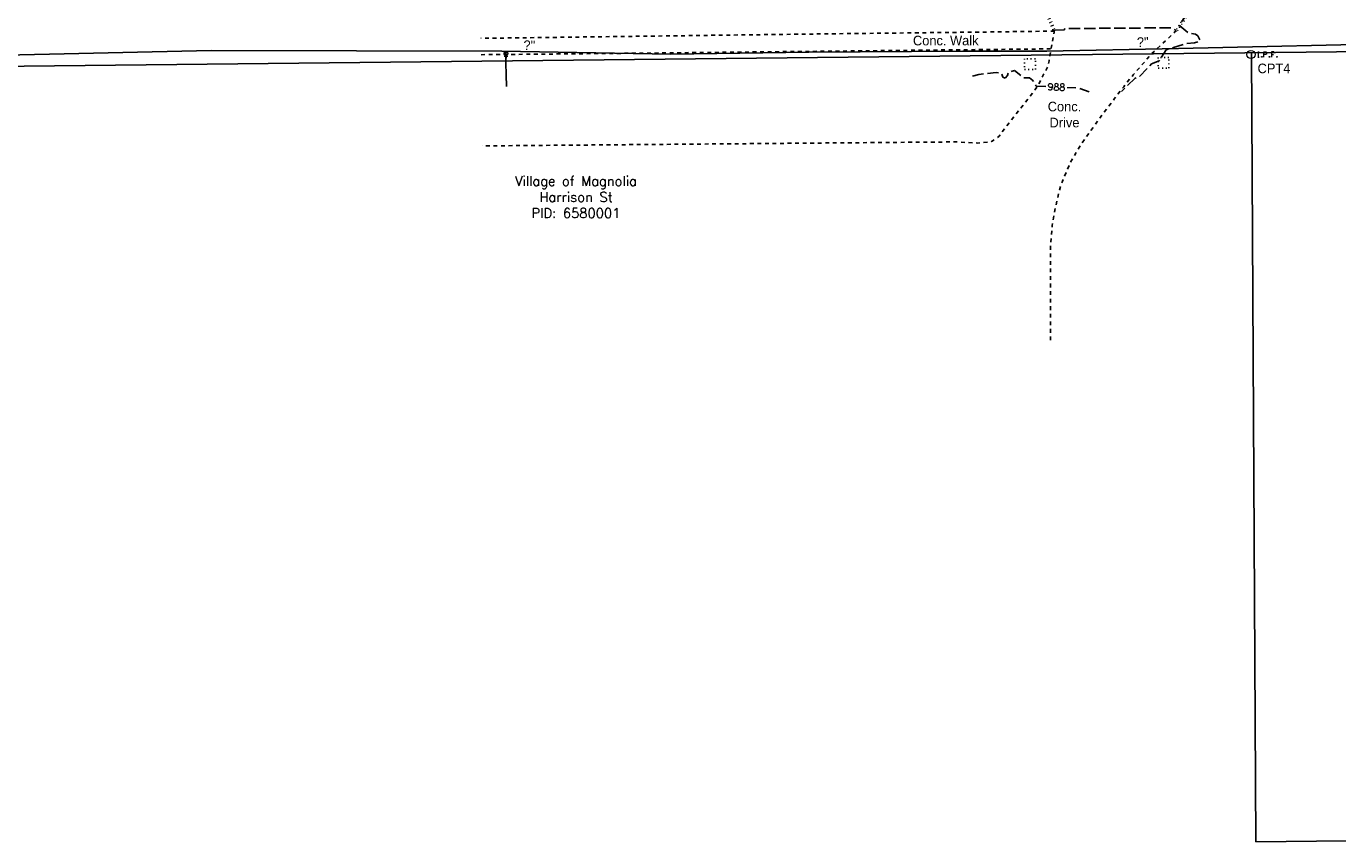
# Model space of a CAD drawing. Extents: x 2300122 to 2305194, y 360020 to 364238.
# Tile 76 of 93: x 2303257 to 2303640, y 361980 to 362218. Entities that reach past the tile are written whole.
import ezdxf
from ezdxf.enums import TextEntityAlignment as Align

# ---------------------------------------------------------------- set-up
doc = ezdxf.new("R2010")
doc.units = 0
doc.header["$LTSCALE"] = 20
doc.header["$MEASUREMENT"] = 0
doc.set_wipeout_variables(frame=1)
for name, pattern in [('gasex', [0]), ('OhDOT_USTN1', [0.055, 0.014, -0.041]), ('OhDOT_USTN3', [0.22, 0.165, -0.055]), ('OhDOT_USTN5', [0.11, 0.055, -0.055]), ('rowex', [0])]:
    doc.linetypes.add(name, pattern=pattern)
for name, color, linetype in [('DT_X_Contour_Minor', 136, 'OhDOT_USTN3'), ('DT_X_Contour_Text', 7, 'Continuous'), ('DV_X_Property_Line', 7, 'Continuous'), ('LT_X_Foundation', 7, 'OhDOT_USTN1'), ('PV_X_Curb', 120, 'OhDOT_USTN1'), ('PV_X_Driveway', 7, 'OhDOT_USTN5'), ('PV_X_EOP', 7, 'OhDOT_USTN3'), ('PV_X_Text', 7, 'Continuous'), ('PV_X_Walk', 120, 'OhDOT_USTN5'), ('RW_X_Fee_RW', 6, 'rowex'), ('SV_X_Mon_Cells_Found', 7, 'Continuous'), ('SV_X_Text', 7, 'Continuous'), ('SV_X_Text_Name', 7, 'Continuous'), ('UT_X_Gas', 2, 'gasex'), ('UT_X_Gas_Cells', 2, 'Continuous'), ('UT_X_Gas_Text', 7, 'Continuous')]:
    doc.layers.add(name, color=color, linetype=linetype)
doc.styles.add('Simplex Normal (0.14)', font='Simplex.shx')
doc.styles.add('Straight Normal (0.14) Font 30', font='font30.shx', dxfattribs={"height": 0.14})
doc.styles.add('Straight-Normal', font='font30.shx', dxfattribs={"height": 0.14})

# ---------------------------------------------------------------- blocks, each defined once
blk = doc.blocks.new('GMRK')
at = {"layer": 'UT_X_Gas_Cells', "color": 2, "linetype": 'Continuous', "lineweight": 0}
for p, q in [((0, 0), (-0.048, 0)), ((0, -0.05), (0, 0.05))]:
    blk.add_line(p, q, dxfattribs=at)
at = {"layer": 'UT_X_Gas_Cells', "color": 2, "linetype": 'Continuous', "lineweight": 0, "flags": 128}
blk.add_lwpolyline([(0.124, 0.038), (0.123, 0.043), (0.12, 0.048), (0.115, 0.053), (0.108, 0.058), (0.103, 0.06), (0.099, 0.061), (0.093, 0.062), (0.082, 0.062), (0.077, 0.061), (0.074, 0.06), (0.07, 0.058), (0.062, 0.053), (0.057, 0.046), (0.054, 0.038), (0.052, 0.027), (0.05, 0.011), (0.05, -0.009), (0.051, -0.026), (0.055, -0.039), (0.061, -0.051), (0.066, -0.055), (0.072, -0.059), (0.082, -0.063), (0.093, -0.063), (0.104, -0.061), (0.108, -0.059), (0.112, -0.057), (0.116, -0.053), (0.12, -0.047), (0.124, -0.038), (0.124, -0.013), (0.103, -0.013)], dxfattribs=at)
blk = doc.blocks.new('IPF')
at = {"layer": 'SV_X_Mon_Cells_Found', "color": 7, "linetype": 'Continuous', "lineweight": 0, "flags": 128}
for points in [[(0.101, 0.04), (0.118, 0.04)], [(0.11, -0.04), (0.11, 0.04)], [(0.188, -0.04), (0.188, 0.04), (0.214, 0.04), (0.217, 0.039), (0.221, 0.038), (0.223, 0.037), (0.224, 0.036), (0.226, 0.032), (0.228, 0.029), (0.229, 0.024), (0.229, 0.017), (0.229, 0.014), (0.227, 0.01), (0.225, 0.006), (0.223, 0.004), (0.221, 0.003), (0.219, 0.002), (0.214, 0.001), (0.188, 0.001)], [(0.338, 0.04), (0.3, 0.04), (0.3, -0.04)], [(0.3, 0.001), (0.327, 0.001)], [(0.101, -0.04), (0.118, -0.04)], [(0.157, -0.029), (0.16, -0.029), (0.162, -0.031), (0.164, -0.033), (0.164, -0.036), (0.162, -0.039), (0.16, -0.04), (0.157, -0.04), (0.156, -0.039), (0.154, -0.036), (0.154, -0.033), (0.156, -0.031), (0.157, -0.029)], [(0.27, -0.029), (0.273, -0.029), (0.274, -0.031), (0.276, -0.033), (0.276, -0.036), (0.274, -0.039), (0.273, -0.04), (0.27, -0.04), (0.268, -0.039), (0.267, -0.036), (0.267, -0.033), (0.268, -0.031), (0.27, -0.029)], [(0.377, -0.029), (0.38, -0.029), (0.382, -0.031), (0.383, -0.033), (0.383, -0.036), (0.382, -0.039), (0.38, -0.04), (0.377, -0.04), (0.376, -0.039), (0.374, -0.036), (0.374, -0.033), (0.376, -0.031), (0.377, -0.029)]]:
    blk.add_lwpolyline(points, dxfattribs=at)
at = {"layer": 'SV_X_Mon_Cells_Found', "color": 7, "linetype": 'Continuous', "lineweight": 0}
blk.add_circle((0, 0), 0.06, dxfattribs=at)

msp = doc.modelspace()

# ---------------------------------------------------------------- linework, layer by layer
at = {"layer": 'DT_X_Contour_Minor', "elevation": 988, "flags": 128}
for points in [[(2303777.07, 362195.99), (2303775.82, 362198.59), (2303774.19, 362200.78), (2303775.22, 362202.56), (2303775.01, 362205.85), (2303774.34, 362207.73), (2303774.81, 362208.42), (2303774.53, 362210.94), (2303772.41, 362218.18), (2303768.57, 362224.82), (2303767.72, 362225.8), (2303766.04, 362226.06), (2303763.95, 362228.25), (2303764.52, 362228.83), (2303764.49, 362229.38), (2303759.98, 362232.7), (2303756.85, 362234.36), (2303751.99, 362236.12), (2303747.21, 362237.21), (2303741.37, 362237.75), (2303727.24, 362237.38), (2303719.7, 362236.16), (2303709.48, 362235.39), (2303706.19, 362235.99), (2303699.45, 362236.16), (2303694.68, 362235.81), (2303692.94, 362234.72), (2303690.62, 362232.51), (2303689.19, 362230.47), (2303688.45, 362229.9), (2303686.98, 362229.89), (2303685.17, 362230.76), (2303683.63, 362231.94), (2303682.04, 362233.86), (2303680.86, 362234.71), (2303674.62, 362235.46), (2303670.06, 362235.04), (2303661.13, 362235.6), (2303629.42, 362236.16), (2303620.45, 362236.65), (2303613.2, 362236.44), (2303610.3, 362235.77), (2303608.35, 362234.87), (2303605.72, 362232.89), (2303602.13, 362229.44), (2303598.25, 362224.82), (2303593.93, 362218.73), (2303593.59, 362217.76), (2303596.08, 362215.76), (2303598.16, 362215.39), (2303598.86, 362214.89), (2303599.57, 362213.4), (2303597.9, 362212.83), (2303595.57, 362212.63), (2303589.64, 362210.83), (2303587.58, 362207.63), (2303585.37, 362206.69), (2303581.6, 362202.8), (2303580.59, 362202.54), (2303576.59, 362198.69)], [(2303533.14, 362203.13), (2303534.95, 362203.64), (2303540.02, 362204.22), (2303541.6, 362203.88), (2303541.99, 362202.87), (2303542.66, 362202.58), (2303543.33, 362203.3), (2303543.59, 362204.17), (2303545.35, 362204.76), (2303548.04, 362202.65), (2303549.75, 362202.68), (2303550.72, 362201.84), (2303551.68, 362200.21), (2303564.21, 362199.64), (2303567.12, 362198.52)]]:
    msp.add_lwpolyline(points, dxfattribs=at)
at = {"layer": 'DV_X_Property_Line'}
for points in [[(2303615.72, 361979.94), (2303614.46, 362209.94)], [(2303615.72, 361979.94), (2303766.33, 361981.58)]]:
    msp.add_lwpolyline(points, dxfattribs=at)
at = {"layer": 'LT_X_Foundation'}
for points in [[(2303548.3, 362208.22), (2303548.3, 362205.07), (2303551.45, 362205.07), (2303551.45, 362208.22)], [(2303587.31, 362208.56), (2303587.31, 362205.47), (2303590.4, 362205.47), (2303590.4, 362208.56)]]:
    msp.add_lwpolyline(points, close=True, dxfattribs=at)
at = {"layer": 'PV_X_Curb', "flags": 128}
for points in [[(2303389.52, 362234.59), (2303448.18, 362235.21), (2303503.72, 362235.4), (2303527.65, 362236.08), (2303533.29, 362235.75), (2303534.79, 362235.65), (2303536.36, 362235.43), (2303537.9, 362235.09), (2303538.72, 362234.93), (2303540.22, 362234.5), (2303541.77, 362233.92), (2303541.77, 362233.92), (2303542.92, 362233.44), (2303544.19, 362232.81), (2303545.21, 362232.26), (2303547.1, 362231.11), (2303548.11, 362230.39), (2303549.12, 362229.5), (2303550.24, 362228.44), (2303551.36, 362227.27), (2303552.18, 362226.22), (2303553.1, 362224.83), (2303553.65, 362223.96), (2303554.29, 362222.86), (2303555.02, 362221.47), (2303556.02, 362219.31), (2303556.37, 362218.46), (2303556.77, 362217.54), (2303556.91, 362217.2), (2303557.03, 362216.82), (2303557.07, 362216.55), (2303556.58, 362216.46), (2303556.54, 362216.7), (2303556.44, 362217.02), (2303556.31, 362217.34), (2303555.91, 362218.27), (2303555.56, 362219.1), (2303554.57, 362221.25), (2303553.85, 362222.61), (2303553.22, 362223.7), (2303552.68, 362224.55), (2303551.77, 362225.93), (2303550.98, 362226.94), (2303549.89, 362228.08), (2303548.79, 362229.13), (2303547.8, 362230), (2303546.83, 362230.69), (2303544.97, 362231.83), (2303543.96, 362232.37), (2303542.71, 362232.99), (2303541.59, 362233.45), (2303540.06, 362234.02), (2303538.6, 362234.44), (2303537.79, 362234.6), (2303536.27, 362234.94), (2303534.74, 362235.15), (2303533.26, 362235.26), (2303527.65, 362235.58), (2303503.73, 362234.9), (2303448.19, 362234.71), (2303389.52, 362234.09)], [(2303686.34, 362235.53), (2303685.55, 362236.31), (2303685.33, 362236.36), (2303684.96, 362236.47), (2303684.14, 362236.7), (2303683.86, 362236.75), (2303683.73, 362236.77), (2303674.43, 362236.6), (2303629.33, 362236.25), (2303623.21, 362236.21), (2303616.37, 362236.16), (2303615.37, 362236.15), (2303614.65, 362236.13), (2303613.76, 362236.07), (2303613.1, 362236.01), (2303611.96, 362235.83), (2303611.24, 362235.65), (2303610.51, 362235.39), (2303609.98, 362235.17), (2303609.46, 362234.93), (2303609.22, 362234.8), (2303608.32, 362234.32), (2303607.73, 362233.96), (2303607.26, 362233.64), (2303606.6, 362233.14), (2303606.05, 362232.69), (2303605.3, 362232), (2303603.89, 362230.57), (2303603.32, 362230), (2303602.26, 362228.86), (2303601.44, 362227.97), (2303600.76, 362227.22), (2303600.44, 362226.84), (2303599.86, 362226.11), (2303599.62, 362225.81), (2303599.13, 362225.18), (2303598.29, 362224.09), (2303597.82, 362223.48), (2303597.1, 362222.54), (2303596.61, 362221.83), (2303596.53, 362221.74), (2303595.46, 362220.15), (2303594.39, 362218.59), (2303594.31, 362218.47), (2303593.73, 362217.57), (2303593.53, 362217.26), (2303592.94, 362216.34), (2303592.47, 362216.54), (2303593.11, 362217.53), (2303593.31, 362217.84), (2303593.89, 362218.74), (2303593.97, 362218.87), (2303595.04, 362220.43), (2303596.13, 362222.05), (2303596.21, 362222.13), (2303596.69, 362222.84), (2303597.43, 362223.79), (2303597.89, 362224.39), (2303598.73, 362225.49), (2303599.23, 362226.12), (2303599.47, 362226.43), (2303600.06, 362227.15), (2303600.38, 362227.55), (2303601.07, 362228.31), (2303601.89, 362229.2), (2303602.96, 362230.34), (2303603.53, 362230.92), (2303604.96, 362232.36), (2303605.72, 362233.07), (2303606.29, 362233.53), (2303606.97, 362234.04), (2303607.46, 362234.38), (2303608.07, 362234.76), (2303608.98, 362235.24), (2303609.24, 362235.38), (2303609.78, 362235.62), (2303610.33, 362235.85), (2303611.09, 362236.13), (2303611.86, 362236.32), (2303613.04, 362236.51), (2303613.72, 362236.56), (2303614.63, 362236.63), (2303615.36, 362236.65), (2303616.37, 362236.66), (2303623.21, 362236.71), (2303629.32, 362236.75), (2303674.42, 362237.1), (2303683.76, 362237.27), (2303683.94, 362237.24), (2303684.25, 362237.18), (2303685.1, 362236.95), (2303685.46, 362236.84), (2303685.8, 362236.76), (2303686.29, 362236.28)]]:
    msp.add_lwpolyline(points, dxfattribs=at)
at = {"layer": 'PV_X_Driveway', "flags": 128}
for points in [[(2303557.07, 362216.55), (2303556.08, 362211.26), (2303555.45, 362207.61), (2303555.26, 362206.52), (2303555.07, 362205.9), (2303554.06, 362203.99), (2303552.84, 362201.59), (2303552.29, 362200.52), (2303551.41, 362199.22), (2303549.53, 362196.74), (2303548.35, 362195.25), (2303547.48, 362194.2), (2303540.8, 362185.57), (2303538.69, 362184.03), (2303534.61, 362183.62), (2303528.1, 362183.96), (2303424.34, 362183.08), (2303390.08, 362182.79)], [(2303592.65, 362216.46), (2303585.35, 362209.63), (2303585.02, 362209.32), (2303583.33, 362207.33), (2303580, 362203.51), (2303577.22, 362200.05), (2303574.55, 362196.6), (2303573.53, 362195.27), (2303570.94, 362191.87), (2303565.04, 362183.64), (2303561.67, 362178.01), (2303558.76, 362171.05), (2303557.25, 362164.6), (2303556.38, 362159.54), (2303555.82, 362153.52), (2303555.85, 362144.22), (2303555.91, 362125.66)]]:
    msp.add_lwpolyline(points, dxfattribs=at)
at = {"layer": 'PV_X_EOP', "flags": 128}
msp.add_lwpolyline([(2303557.07, 362216.55), (2303559.93, 362216.64), (2303559.99, 362216.87), (2303560.27, 362217), (2303570.27, 362217.07), (2303576.65, 362217.12), (2303586.65, 362217.19), (2303590.85, 362217.22), (2303592.47, 362216.54)], dxfattribs=at)
at = {"layer": 'PV_X_Walk', "flags": 128}
for points in [[(2303557.02, 362216.25), (2303546.95, 362216.12), (2303536.95, 362215.99), (2303532.73, 362215.94), (2303486.64, 362215.41), (2303397.43, 362214.25), (2303389.74, 362214.15)], [(2303389.79, 362209.38), (2303427.12, 362209.73), (2303532.74, 362210.84), (2303556.05, 362211.08)]]:
    msp.add_lwpolyline(points, dxfattribs=at)
at = {"layer": 'RW_X_Fee_RW', "flags": 128}
msp.add_lwpolyline([(2303149.49, 362204.89), (2303763.99, 362211.57)], dxfattribs=at)
at = {"layer": 'UT_X_Gas', "flags": 128}
for points in [[(2301772.79, 362190.87), (2301824.9, 362193.44), (2301827.13, 362193.7), (2301902.61, 362195.35), (2301921.71, 362195.72), (2302598.99, 362202.91), (2302619.1, 362201.72), (2302632.56, 362201.74), (2302643.83, 362202.49), (2302649.16, 362203.07), (2303246.6, 362209.14), (2303311.04, 362210.61), (2303395.81, 362210.42), (2303445.16, 362209.52), (2303485.35, 362210.12), (2303530.31, 362210.38), (2303554.76, 362210.36), (2303593.21, 362211.19), (2303662.11, 362212.75), (2303695.58, 362212.77), (2303735.06, 362213.36), (2303784.62, 362214.36), (2303811.68, 362215.19), (2303838.02, 362214.67), (2303875.3, 362215.43), (2303917.3, 362215.05), (2303972.58, 362215.34), (2304075.44, 362216.25), (2304104.03, 362216.67), (2304142.03, 362216.68), (2304183.96, 362217.55), (2304245.48, 362217.15), (2304287.23, 362218.16), (2304340.14, 362219.65), (2304379.55, 362220.13), (2304423.36, 362221.34), (2304467.76, 362223.97), (2304503.52, 362229.16), (2304542.51, 362233.59), (2304572.69, 362236.39), (2304602.18, 362237.84), (2304634.79, 362238.31), (2304632.96, 362260.55), (2304621.31, 362301.47), (2304615.84, 362387.06), (2304619.25, 362457.01), (2304619.37, 362523.24), (2304620.77, 362655.85), (2304621.86, 362779.83), (2304622.72, 362898.51), (2304622.9, 363003.54), (2304623.37, 363096.24), (2304624.3, 363189.54), (2304624.32, 363243.83), (2304624.97, 363348.77), (2304625.89, 363407.3), (2304626.71, 363522.37), (2304627.43, 363634.88), (2304628.03, 363752.22)], [(2303396.93, 362210.4), (2303397.19, 362200.06)]]:
    msp.add_lwpolyline(points, dxfattribs=at)

# ---------------------------------------------------------------- block references
at = {"layer": 'SV_X_Mon_Cells_Found', "xscale": 20, "yscale": 20, "zscale": 20}
msp.add_blockref('IPF', (2303614.33, 362209.44, 988.01), dxfattribs=at)
at = {"layer": 'UT_X_Gas_Cells', "xscale": 10, "yscale": 10, "zscale": 10, "rotation": 90.5339219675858}
msp.add_blockref('GMRK', (2303397.04, 362208.81), dxfattribs=at)

# ---------------------------------------------------------------- texts
at = {"layer": 'PV_X_Text', "insert": (2303525.31, 362213.49), "char_height": 2.8, "width": 23.4667, "attachment_point": 5, "rotation": 0.1016, "style": 'Straight-Normal'}
msp.add_mtext('Conc. Walk', dxfattribs=at)
at = {"layer": 'PV_X_Text', "insert": (2303559.95, 362191.91), "char_height": 2.8, "attachment_point": 5, "style": 'Straight-Normal'}
msp.add_mtext('Conc.\\PDrive', dxfattribs=at)
at = {"layer": 'SV_X_Text', "style": 'Straight Normal (0.14) Font 30'}
msp.add_text('CPT4', height=2.8, dxfattribs=at).set_placement((2303621.05, 362205.38, -7.13), align=Align.MIDDLE_CENTER)
at = {"layer": 'SV_X_Text_Name', "insert": (2303417.45, 362167.89), "char_height": 2.8, "width": 77.9146, "attachment_point": 5, "style": 'Simplex Normal (0.14)'}
msp.add_mtext('\\pxqc;Village of Magnolia\\P\\pq*;Harrison St\\P\\pqc;PID: 6580001', dxfattribs=at)
at = {"layer": 'UT_X_Gas_Text', "style": 'Straight Normal (0.14) Font 30'}
for rotation, p in [(358.9517, (2303403.83, 362212.13)), (1.2395, (2303582.76, 362213.07))]:
    msp.add_text('?"', height=2.8, rotation=rotation, dxfattribs=at).set_placement(p, align=Align.MIDDLE_CENTER)

# ---------------------------------------------------------------- next in the draw order: wipeouts: each hides what was drawn before it
msp.add_wipeout([(2303554.48, 362198.83), (2303560.62, 362198.55), (2303560.73, 362201.05), (2303554.59, 362201.33)]).dxf.layer = 'DT_X_Contour_Text'

# ---------------------------------------------------------------- next in the draw order: texts
at = {"layer": 'DT_X_Contour_Text', "style": 'Simplex Normal (0.14)'}
msp.add_text('988', height=2, rotation=357.4292, dxfattribs=at).set_placement((2303557.6, 362199.94), align=Align.MIDDLE_CENTER)

doc.saveas('drawing.dxf')
